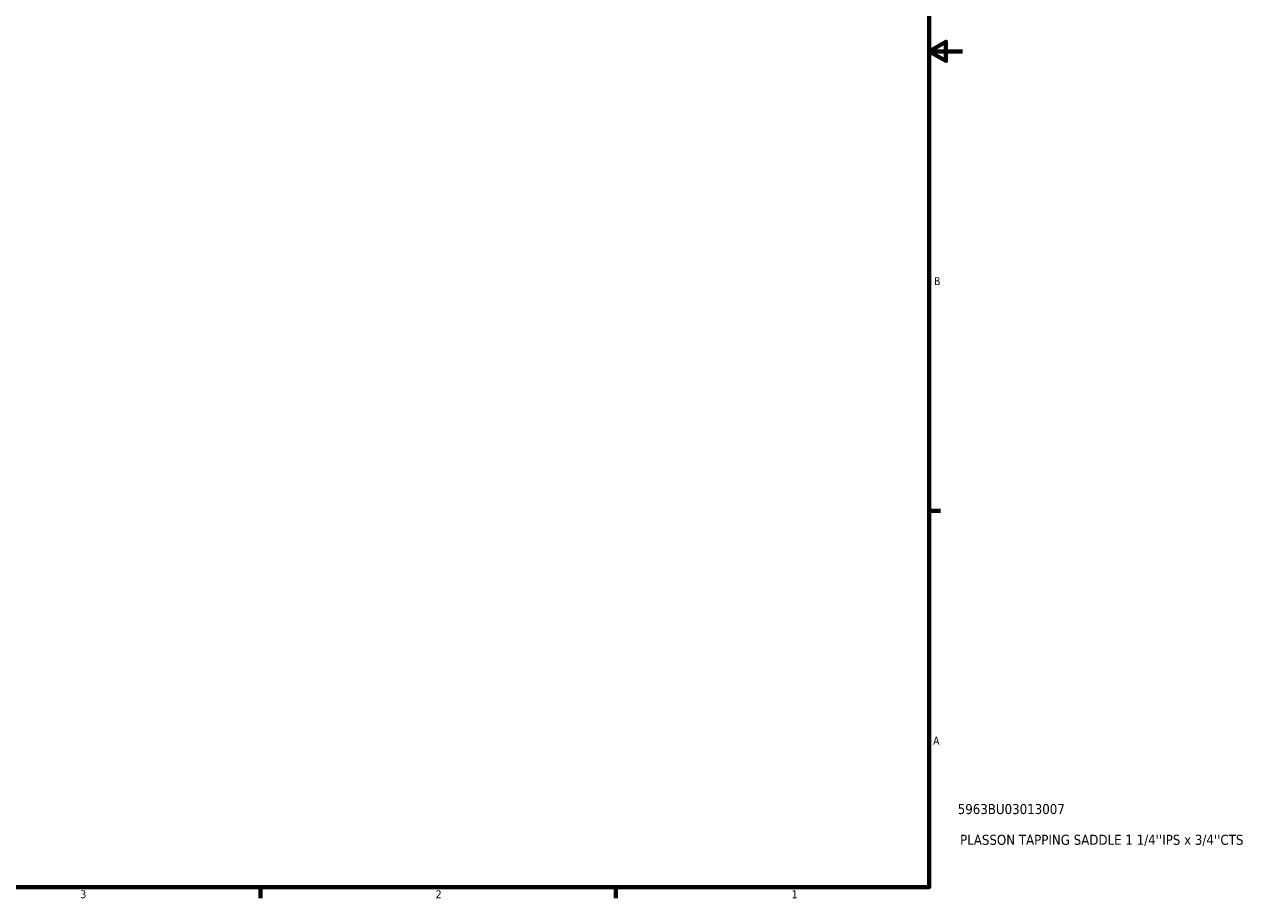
# Model space of a CAD drawing. Header units: inches. Extents: x 0.1 to 45.3, y 0.1 to 44.6.
# Tile 4 of 6: x 22.7 to 37.5, y 0.9 to 11.3. Entities that reach past the tile are written whole.
import ezdxf

# ---------------------------------------------------------------- set-up
doc = ezdxf.new("R2010")
doc.units = ezdxf.units.IN
doc.header["$MEASUREMENT"] = 0
doc.layers.add('Border (ANSI)', color=7, linetype='Continuous', lineweight=70)
doc.layers.add('Title (ANSI)', color=7, linetype='Continuous', lineweight=50)
doc.styles.add('Note Text (ANSI)', font='tahoma.ttf')
doc.styles.add('Text Style29', font='tahoma.ttf')

# ---------------------------------------------------------------- blocks, each defined once
blk = doc.blocks.new('Borders Default Border')
at = {"layer": 'Border (ANSI)'}
for p, q in [((33.5, 5.5), (33.634, 5.5)), ((25.5, 1), (25.5, 0.866)), ((29.75, 1), (29.75, 0.866))]:
    blk.add_line(p, q, dxfattribs=at)
at = {"layer": 'Border (ANSI)', "flags": 128}
for points in [[(0.5, 1), (0.5, 21), (33.5, 21), (33.5, 1), (0.5, 1)], [(33.9, 11), (33.5, 11), (33.7, 11.115), (33.7, 10.885), (33.5, 11)]]:
    blk.add_lwpolyline(points, dxfattribs=at)
at = {"layer": 'Border (ANSI)', "color": 5, "true_color": 0x0000ff, "char_height": 0.0945, "attachment_point": 7, "style": 'Note Text (ANSI)'}
for s, insert in [('B', (33.558, 8.203)), ('A', (33.547, 2.703)), ('3', (23.346, 0.864)), ('2', (27.596, 0.866)), ('1', (31.854, 0.866))]:
    blk.add_mtext(s, dxfattribs=dict(at, insert=insert))
blk = doc.blocks.new('Title Blocks ANSI - Large')
at = {"layer": 'Title (ANSI)', "color": 5, "true_color": 0x0000ff, "style": 'Text Style29'}
for tag, p in [('PART_NUMBER_001', (0.341, 0.873)), ('DESCRIPTION_001', (0.369, 0.505))]:
    blk.add_attdef(tag, p, '', height=0.12, dxfattribs=at)

msp = doc.modelspace()

# ---------------------------------------------------------------- block references
msp.add_blockref('Borders Default Border', (0, 0))
msp.add_blockref('Title Blocks ANSI - Large', (33.5, 1)).add_auto_attribs({'PART_NUMBER_001': '5963BU03013007', 'DESCRIPTION_001': "PLASSON TAPPING SADDLE 1 1/4''IPS x 3/4''CTS"})

doc.saveas('drawing.dxf')
